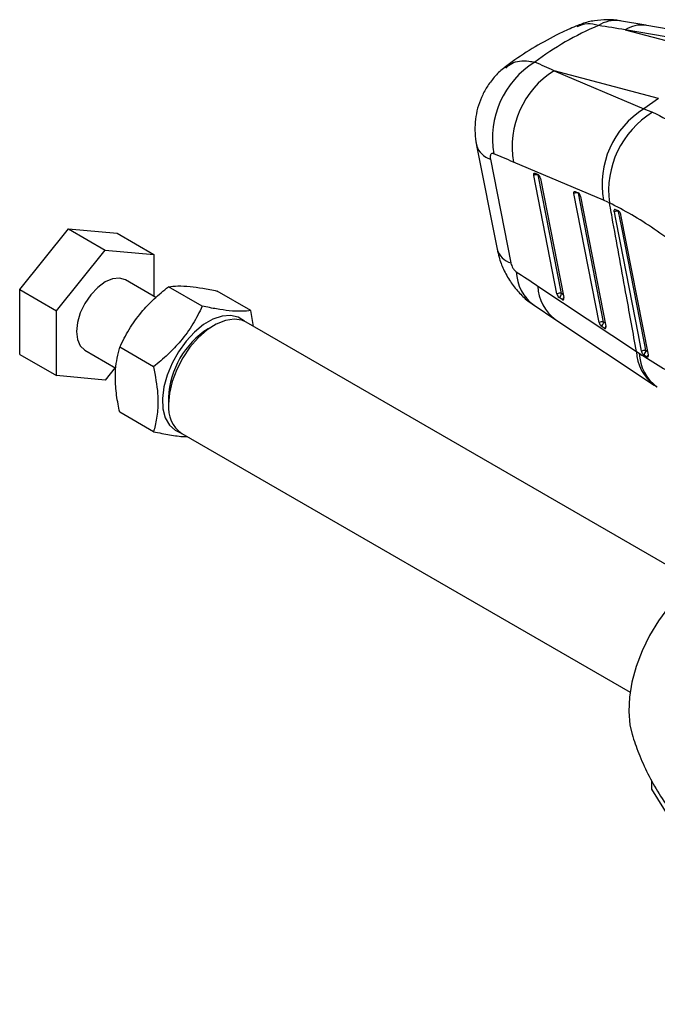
# Model space of a CAD drawing. Extents: x 76 to 781, y 22 to 547.
# Tile 17 of 19: x 476 to 581, y 385 to 547. Entities that reach past the tile are written whole.
import ezdxf

# ---------------------------------------------------------------- set-up
doc = ezdxf.new("R2010")
doc.units = 0
doc.header["$LTSCALE"] = 2
doc.layers.get('0').update_dxf_attribs({"linetype": 'CONTINUOUS'})

msp = doc.modelspace()

# ---------------------------------------------------------------- linework, layer by layer
at = {"color": 7, "linetype": 'CONTINUOUS'}
for p, q in [((574.7313, 546.6802), (574.5729, 546.7045)), ((578.8949, 545.9608), (574.5761, 546.7041)), ((575.4835, 545.2254), (592.6895, 540.6652)), ((595.2102, 541.815), (575.4835, 545.2254)), ((579.0473, 545.9371), (578.8918, 545.9612)), ((598.774, 542.5267), (579.0473, 545.9371)), ((563.8069, 538.4847), (578.6048, 532.229)), ((581.0129, 533.9245), (563.8069, 538.4847)), ((581.0129, 533.9245), (578.6048, 532.229)), ((578.6048, 532.229), (580.0255, 531.6465)), ((551.0667, 526.2087), (554.4365, 509.1158)), ((553.3428, 523.9602), (556.7127, 506.8673)), ((571.9212, 517.2008), (557.1233, 523.4566)), ((564.2899, 501.7673), (560.4774, 521.2649)), ((560.7042, 521.6103), (561.1805, 521.394)), ((565.0309, 501.8354), (561.2184, 521.333)), ((561.5864, 520.7782), (565.4231, 501.157)), ((567.3027, 518.6125), (567.7789, 518.3961)), ((571.2232, 497.057), (567.0759, 518.2671)), ((571.9642, 497.1251), (567.8168, 518.3352)), ((568.1849, 517.7804), (572.3564, 496.4467)), ((574.3938, 515.4079), (573.9078, 515.6186)), ((574.4041, 515.4033), (574.3938, 515.4079)), ((579.3275, 491.7582), (574.8089, 514.7974)), ((475.9209, 502.4806), (483.9347, 512.4498)), ((483.9347, 512.4498), (489.9687, 508.9664)), ((483.9347, 512.4498), (491.9486, 511.7332)), ((491.9486, 511.7332), (497.9826, 508.2499)), ((481.9548, 498.9972), (489.9687, 508.9664)), ((489.9687, 508.9664), (497.9826, 508.2499)), ((497.9826, 508.2499), (497.9826, 501.3521)), ((498.3035, 501.1669), (493.3018, 504.0543)), ((475.9209, 502.4806), (481.9548, 498.9972)), ((475.9209, 491.7948), (475.9209, 502.4806)), ((505.9513, 499.7398), (500.3847, 502.9534)), ((513.9652, 499.0233), (508.3986, 502.2368)), ((561.1451, 503.0571), (577.3692, 492.2844)), ((565.1394, 500.8436), (564.639, 501.1836)), ((481.9548, 488.3115), (481.9548, 498.9972)), ((514.3593, 496.4205), (513.9652, 499.0233)), ((560.5155, 499.8855), (564.081, 497.515)), ((564.0815, 497.5147), (580.3055, 486.742)), ((507.8809, 496.5805), (506.9382, 496.0362)), ((586.896, 454.546), (513.1733, 497.1052)), ((572.0728, 496.1333), (571.5723, 496.4732)), ((486.6357, 492.507), (491.7423, 489.559)), ((497.9375, 489.7707), (492.3709, 492.9842)), ((475.9209, 491.7948), (481.9548, 488.3115)), ((577.3692, 492.2844), (577.8363, 491.9867)), ((578.5176, 491.7703), (579.0305, 491.4376)), ((579.0305, 491.4376), (579.114, 491.3976)), ((491.6093, 489.6358), (489.9687, 487.5949)), ((489.9687, 487.5949), (481.9548, 488.3115)), ((500.3985, 484.7079), (500.3985, 483.6193)), ((497.9375, 479.0849), (492.3709, 482.2984)), ((502.5908, 478.7738), (576.3135, 436.2146)), ((579.8656, 421.7048), (579.8656, 420.2568)), ((579.8656, 420.2568), (601.5502, 384.8754))]:
    msp.add_line(p, q, dxfattribs=at)
at = {"color": 8, "linetype": 'CONTINUOUS'}
for p, q in [((561.2073, 521.3802), (561.2184, 521.333)), ((561.2184, 521.333), (561.328, 521.2833)), ((567.8058, 518.3824), (567.8168, 518.3352)), ((567.8168, 518.3352), (567.9264, 518.2854)), ((574.4183, 515.3436), (574.4056, 515.3965)), ((574.4183, 515.3436), (574.5577, 515.2829)), ((565.3302, 501.6321), (565.0309, 501.8354)), ((572.2635, 496.9218), (571.9642, 497.1251))]:
    msp.add_line(p, q, dxfattribs=at)
at = {"color": 7, "linetype": 'CONTINUOUS', "flags": 128}
for points in [[(560.4774, 521.2649), (560.465, 521.3576), (560.4654, 521.4413), (560.4788, 521.5128), (560.5045, 521.5692), (560.5415, 521.6083), (560.5884, 521.6286), (560.6434, 521.6293), (560.7042, 521.6103)], [(567.0759, 518.2671), (567.0634, 518.3598), (567.0639, 518.4435), (567.0772, 518.515), (567.1029, 518.5714), (567.14, 518.6105), (567.1869, 518.6308), (567.2418, 518.6315), (567.3027, 518.6125)], [(573.6764, 515.271), (573.8627, 514.3188), (574.6184, 510.4573), (577.6421, 495.0115), (578.163, 492.3513)], [(578.9058, 492.4259), (578.7167, 493.3912), (577.9605, 497.2521), (574.9364, 512.6967), (574.4183, 515.3436)], [(493.3018, 504.0543), (492.3257, 504.3556), (491.1888, 504.2431), (489.9687, 503.7243), (488.7486, 502.8344), (487.6117, 501.6343), (486.6354, 500.2056), (485.8862, 498.6457), (485.4153, 497.0609), (485.2547, 495.5593), (485.4153, 494.2431), (485.8862, 493.2021), (486.6354, 492.5072), (486.6357, 492.507)], [(512.9314, 497.2326), (512.9037, 497.2583), (511.8522, 497.9286), (510.5996, 498.2122), (509.1972, 498.0976), (507.7023, 497.5894), (506.1762, 496.7083), (504.6813, 495.4906), (503.2789, 493.986), (502.0263, 492.2562), (500.9749, 490.3719), (500.1676, 488.4103), (499.6376, 486.4517), (499.4065, 484.5763), (499.4838, 482.8609), (499.8663, 481.3757), (500.5384, 480.1815), (501.4725, 479.3272), (502.3595, 478.9196)], [(513.1733, 497.1052), (512.4628, 497.4176), (511.1778, 497.6006), (509.7578, 497.3882), (508.2611, 496.7889), (506.7489, 495.8274), (505.283, 494.5429), (503.9236, 492.988), (502.7262, 491.2265), (501.7399, 489.3304), (501.005, 487.3774), (500.5517, 485.4473), (500.3985, 483.6193)], [(593.0661, 457.7257), (592.2646, 457.5077), (590.2916, 456.7162), (588.2957, 455.564), (586.3227, 454.0775), (584.4176, 452.2906), (582.6239, 450.2442), (580.9828, 447.9852), (579.5317, 445.5651), (578.3038, 443.0393), (577.3271, 440.4655), (576.6241, 437.9026), (576.2108, 435.4092), (576.0966, 433.0423), (576.2841, 430.856), (576.6483, 429.2722)]]:
    msp.add_lwpolyline(points, dxfattribs=at)
at = {"color": 8, "linetype": 'CONTINUOUS'}
for centre, radius, start, end in [((573.9399, 541.3919), 5.3502, 83.205074, 122.018598), ((578.2471, 540.6858), 5.3147, 83.03282, 121.33207), ((554.2172, 527.1221), 3.2805, 196.222862, 254.541738), ((557.5862, 510.0279), 3.2791, 196.149529, 254.549824), ((564.7076, 505.6395), 7.119, 181.771998, 233.945105), ((568.2782, 503.2872), 7.1368, 181.84754, 233.981889), ((564.8103, 501.482), 0.7183, 297.27272, 329.581028), ((565.2707, 501.0099), 0.2138, 256.813864, 294.410034), ((571.7436, 496.7717), 0.7183, 297.272714, 329.578872), ((572.204, 496.2996), 0.2139, 256.822722, 294.40789), ((584.5024, 492.5145), 7.1369, 181.84769, 233.979294), ((584.9434, 492.1938), 7.1101, 181.669359, 234.297197), ((578.679, 492.086), 0.7376, 298.46278, 332.300455), ((579.1648, 491.603), 0.2116, 256.094295, 298.711442)]:
    msp.add_arc(centre, radius, start, end, dxfattribs=at)
at = {"color": 7, "linetype": 'CONTINUOUS'}
for centre, radius, start, end in [((568.417, 527.3651), 14.7404, 121.753356, 189.954551), ((571.6662, 525.9891), 14.7617, 122.168122, 189.878627), ((586.464, 519.7334), 14.7617, 122.168095, 189.878712), ((587.8845, 518.7604), 15.0935, 121.37823, 187.688458), ((560.9366, 520.3342), 1.0378, 74.244175, 116.258406), ((561.0519, 521.1109), 0.3109, 62.563415, 65.578354), ((567.535, 517.3365), 1.0377, 74.242426, 116.260025), ((567.6512, 518.1146), 0.3091, 62.554776, 65.58514), ((574.1425, 514.3349), 1.0458, 74.708766, 116.469494), ((564.7491, 500.8367), 1.0378, 74.242383, 116.258889), ((565.2489, 501.9445), 0.9752, 190.46718, 231.286198), ((564.3119, 501.8239), 0.719, 297.054672, 0.917939), ((565.3291, 501.115), 0.3312, 235.052282, 251.107746), ((514.535, 484.0989), 14.1496, 122.472236, 177.533141), ((571.6824, 496.1262), 1.0379, 74.244126, 116.25649), ((572.1823, 497.2342), 0.9753, 190.46872, 231.285322), ((571.2453, 497.1136), 0.719, 297.054379, 0.918158), ((572.2626, 496.4048), 0.3313, 235.049959, 251.098465), ((578.6324, 491.4134), 1.0488, 74.892659, 116.588345), ((578.1774, 492.4144), 0.7285, 297.838053, 0.90463), ((505.6671, 483.0843), 5.2956, 174.201519, 234.486323)]:
    msp.add_arc(centre, radius, start, end, dxfattribs=at)
for centre, major_axis, ratio, start_param, end_param in [((637.8782, 443.944), (-79.0264, 94.5166), 0.62209645, 6.09698012, 6.25304561), ((550.8291, 467.0153), (474.7345, -74.4541), 0.1687942, 1.54532451, 1.55455823), ((550.8291, 467.0153), (339.7653, -156.806), 0.18816805, 1.61935844, 1.62859215), ((541.1553, 462.4108), (348.6833, -149.0697), 0.16462331, 1.59536233, 1.60459605), ((561.2683, 520.9141), (-0.2355, 0.4887), 0.47816004, 4.21149959, 5.71611348), ((567.8668, 517.9163), (-0.2355, 0.4887), 0.47816004, 4.21149959, 5.71611348), ((577.9391, 486.7254), (-14.8577, 30.8234), 0.47817905, 5.73563773, 5.78544681), ((514.0708, 599.7904), (370.0208, -259.3219), 0.11811282, 4.91246494, 4.92210684), ((565.105, 501.2929), (-0.2355, 0.4887), 0.47816004, 2.7122291, 4.21149959), ((572.0383, 496.5826), (-0.2355, 0.4887), 0.47816004, 2.7122291, 4.21149959)]:
    msp.add_ellipse(centre, major_axis=major_axis, ratio=ratio, start_param=start_param, end_param=end_param, dxfattribs=at)
for points, knots in [([(574.7367, 546.6714), (574.704, 546.6795), (573.9942, 546.8576), (572.5445, 546.9054), (570.4574, 546.7573), (568.7526, 546.3792), (567.8151, 545.9536), (567.515, 545.8174)], [0, 0, 0, 0, 0.0136789, 0.29759537, 0.58185309, 0.86615705, 1, 1, 1, 1]), ([(567.6968, 545.94), (566.8622, 545.5777), (564.623, 544.6058), (561.1469, 542.7506), (557.9676, 540.7278), (556.1762, 539.3822), (555.5804, 538.9347)], [0, 0, 0, 0, 0.192722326, 0.517067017, 0.839384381, 1, 1, 1, 1]), ([(555.7948, 539.0662), (555.6916, 538.998), (555.0105, 538.5473), (553.9669, 537.4526), (552.7419, 535.8546), (551.832, 534.1179), (551.2104, 532.3351), (550.8537, 530.5052), (550.7726, 528.6543), (550.8562, 527.2056), (551.0493, 526.4014), (551.0963, 526.2059)], [0, 0, 0, 0, 0.02563574, 0.16925676, 0.30981027, 0.44294116, 0.57388445, 0.70054323, 0.82848078, 0.95832057, 1, 1, 1, 1]), ([(580.0255, 531.6465), (581.529, 530.9155), (584.4259, 529.5069), (589.0871, 526.5126), (592.1869, 524.0602), (593.7534, 522.8209)], [0, 0, 0, 0, 0.34801556, 0.6705314, 1, 1, 1, 1]), ([(553.8985, 524.817), (553.8708, 524.8273), (553.7555, 524.8707), (553.5709, 524.8688), (553.4189, 524.7482), (553.3264, 524.5431), (553.2929, 524.2914), (553.3277, 524.0608), (553.3428, 523.9602)], [0, 0, 0, 0, 0.06819841, 0.28491738, 0.50179461, 0.62553701, 0.83664118, 1, 1, 1, 1]), ([(577.3692, 492.2844), (576.8224, 495.3123), (575.5422, 502.4019), (574.0577, 510.5559), (573.1204, 515.6817), (572.9266, 516.7411)], [0, 0, 0, 0, 0.37161691, 0.87012294, 1, 1, 1, 1]), ([(584.0763, 509.6816), (582.8047, 510.6239), (580.2376, 512.5264), (576.4522, 514.9128), (574.1283, 516.1179), (572.9266, 516.7411)], [0, 0, 0, 0, 0.32156257, 0.64917958, 1, 1, 1, 1]), ([(573.9078, 515.6186), (573.8763, 515.6285), (573.8095, 515.6496), (573.7284, 515.6169), (573.6746, 515.5326), (573.656, 515.4112), (573.6701, 515.3147), (573.6764, 515.271)], [0, 0, 0, 0, 0.18909348, 0.40114838, 0.61320718, 0.82527884, 1, 1, 1, 1]), ([(574.8089, 514.7974), (574.7948, 514.8528), (574.7664, 514.9636), (574.6822, 515.1299), (574.5784, 515.2719), (574.4809, 515.3618), (574.4238, 515.3927), (574.4041, 515.4033)], [0, 0, 0, 0, 0.220171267, 0.440327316, 0.661073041, 0.883128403, 1, 1, 1, 1]), ([(554.4665, 509.1132), (554.5549, 508.6715), (554.7815, 507.5394), (555.4913, 505.7415), (556.5548, 503.806), (557.9133, 502.0769), (559.2411, 500.7663), (560.1839, 500.1476), (560.5411, 499.9132)], [0, 0, 0, 0, 0.11924453, 0.30563839, 0.50831189, 0.70124826, 0.88681054, 1, 1, 1, 1]), ([(556.7127, 506.8673), (556.715, 506.8556), (556.7443, 506.7113), (556.8355, 506.419), (557.0167, 506.0584), (557.2386, 505.7367), (557.4298, 505.5349), (557.5585, 505.4432), (557.5919, 505.4194)], [0, 0, 0, 0, 0.02100562, 0.25959989, 0.49815035, 0.65825527, 0.91131783, 1, 1, 1, 1]), ([(492.3709, 492.9842), (492.8597, 493.9688), (493.8479, 495.9593), (495.7784, 498.6394), (497.9945, 500.9874), (499.5831, 502.2941), (500.3847, 502.9534)], [0, 0, 0, 0, 0.26460505, 0.53494778, 0.76534285, 1, 1, 1, 1]), ([(500.3847, 502.9534), (500.8736, 503.0105), (501.8618, 503.1261), (503.7923, 503.028), (506.0084, 502.7204), (507.597, 502.399), (508.3986, 502.2368)], [0, 0, 0, 0, 0.26460499, 0.53494774, 0.76534283, 1, 1, 1, 1]), ([(505.9513, 499.7398), (505.4625, 498.7552), (504.4743, 496.7647), (502.5438, 494.0846), (500.3277, 491.7366), (498.7391, 490.43), (497.9375, 489.7707)], [0, 0, 0, 0, 0.26460499, 0.53494774, 0.76534283, 1, 1, 1, 1]), ([(513.9652, 499.0233), (513.4764, 498.9661), (512.4882, 498.8506), (510.5576, 498.9486), (508.3416, 499.2562), (506.7529, 499.5777), (505.9513, 499.7398)], [0, 0, 0, 0, 0.26460505, 0.53494778, 0.76534285, 1, 1, 1, 1]), ([(492.3709, 482.2984), (492.2786, 482.7395), (491.9779, 484.1774), (491.651, 486.5829), (491.6138, 489.8381), (492.0883, 491.8099), (492.3709, 492.9842)], [0, 0, 0, 0, 0.11131158, 0.36292567, 0.62061388, 1, 1, 1, 1]), ([(577.8363, 491.9867), (580.185, 490.517), (584.9272, 487.5496), (590.4787, 484.169), (593.2807, 482.4628)], [0, 0, 0, 0, 0.49529079, 1, 1, 1, 1]), ([(578.163, 492.3513), (578.1652, 492.3408), (578.1787, 492.2761), (578.2208, 492.1504), (578.3071, 491.988), (578.4108, 491.8523), (578.4831, 491.7967), (578.5176, 491.7703)], [0, 0, 0, 0, 0.04676179, 0.29063665, 0.5345081, 0.77838333, 1, 1, 1, 1]), ([(579.114, 491.3976), (579.149, 491.392), (579.2191, 491.3807), (579.2959, 491.4365), (579.3395, 491.5397), (579.3444, 491.6567), (579.3315, 491.7341), (579.3275, 491.7582)], [0, 0, 0, 0, 0.22551799, 0.45106354, 0.67585881, 0.89937957, 1, 1, 1, 1]), ([(497.9375, 489.7707), (498.2201, 488.2701), (498.6898, 485.7759), (498.6594, 482.5607), (498.3357, 480.5295), (498.0297, 479.4194), (497.9375, 479.0849)], [0, 0, 0, 0, 0.37938428, 0.63064214, 0.88868896, 1, 1, 1, 1]), ([(580.306, 486.7424), (580.4176, 486.6675), (580.5512, 486.5778), (580.6882, 486.49), (580.7107, 486.4756)], [0, 0, 0, 0, 0.835325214, 1, 1, 1, 1]), ([(497.9375, 479.0849), (498.8339, 478.9065), (500.6462, 478.5459), (502.4856, 478.2918), (503.2852, 478.2793), (503.4521, 478.2766)], [0, 0, 0, 0, 0.43647372, 0.88241221, 1, 1, 1, 1]), ([(576.6472, 429.3075), (576.9916, 428.2547), (577.712, 426.0529), (579.2086, 422.7748), (581.0429, 419.4864), (583.2054, 416.3123), (585.7527, 413.1919), (588.687, 410.2024), (591.9888, 407.4225), (595.5052, 404.9847), (599.1883, 402.907), (602.9928, 401.1933), (606.8758, 399.8647), (610.3728, 398.9614), (612.5805, 398.6524), (613.4628, 398.5289)], [0, 0, 0, 0, 0.06764265, 0.14145819, 0.21656123, 0.29263034, 0.36941615, 0.45466574, 0.53932953, 0.62306983, 0.70581198, 0.78748754, 0.86799313, 0.94724444, 1, 1, 1, 1])]:
    msp.add_open_spline(points, degree=3, knots=knots, dxfattribs=at)
at = {"color": 8, "linetype": 'CONTINUOUS'}
for points, knots in [([(571.1033, 545.9282), (570.5025, 546.079), (569.2024, 546.4052), (568.139, 545.9467), (567.567, 545.7)], [0, 0, 0, 0, 0.46209978, 1, 1, 1, 1]), ([(555.8867, 538.93), (556.1878, 539.2115), (557.1333, 540.0956), (558.9382, 540.2012), (560.3281, 539.9573), (560.6596, 539.8992)], [0, 0, 0, 0, 0.26244804, 0.82410728, 1, 1, 1, 1]), ([(579.2389, 492.2097), (579.2215, 492.2209), (579.1099, 492.2928), (578.9992, 492.365), (578.9058, 492.4259)], [0, 0, 0, 0, 0.15659164, 1, 1, 1, 1])]:
    msp.add_open_spline(points, degree=3, knots=knots, dxfattribs=at)

doc.saveas('drawing.dxf')
